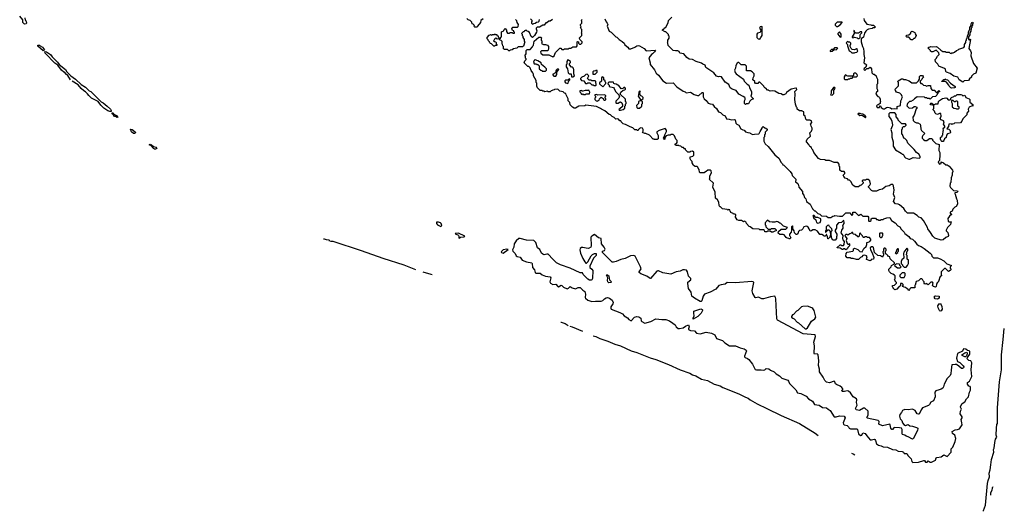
# Model space of a CAD drawing. Extents: x 2106670 to 2323771, y 35271 to 224896.
# Tile 205 of 256: x 2300885 to 2315959, y 35271 to 42796. Entities that reach past the tile are written whole.
import ezdxf

# ---------------------------------------------------------------- set-up
doc = ezdxf.new("R2010")
doc.units = 0

msp = doc.modelspace()

# ---------------------------------------------------------------- linework, layer by layer
at = {"layer": '0CON20XD'}
for points in [[(2300958, 42728), (2300934, 42755), (2300932, 42792), (2300885, 42852)], [(2300963, 42825), (2300968, 42788), (2300975, 42787), (2300985, 42768), (2300990, 42745), (2300985, 42733), (2300958, 42728)], [(2307980, 42810), (2307944, 42785), (2307938, 42752), (2307892, 42698), (2307888, 42682), (2307855, 42682), (2307840, 42695), (2307848, 42708), (2307828, 42728), (2307810, 42735), (2307808, 42758), (2307780, 42785), (2307750, 42795), (2307730, 42815)], [(2311995, 41837), (2312021, 41811), (2312048, 41795), (2312055, 41780), (2312058, 41755), (2312090, 41695), (2312090, 41655), (2312080, 41625), (2312120, 41585), (2312082, 41568), (2312062, 41548), (2312045, 41510), (2312005, 41510), (2311995, 41500), (2311982, 41515), (2311982, 41555), (2311994, 41576), (2311994, 41595), (2311987, 41605), (2311962, 41622), (2311893, 41655), (2311854, 41714), (2311792, 41735), (2311764, 41755), (2311744, 41804), (2311688, 41838), (2311631, 41921), (2311605, 41929), (2311584, 41924), (2311555, 41933), (2311512, 41982), (2311392, 42065), (2311379, 42099), (2311342, 42115), (2311325, 42132), (2311240, 42155), (2311185, 42188), (2311135, 42192), (2311097, 42217), (2311055, 42272), (2310994, 42284), (2310980, 42310), (2310962, 42322), (2310925, 42318), (2310890, 42325), (2310865, 42352), (2310815, 42400), (2310810, 42435), (2310802, 42445), (2310810, 42455), (2310810, 42485), (2310830, 42515), (2310830, 42545), (2310820, 42555), (2310818, 42568), (2310778, 42608), (2310765, 42610), (2310758, 42618), (2310720, 42635), (2310735, 42650), (2310748, 42652), (2310754, 42666), (2310778, 42682), (2310812, 42748), (2310820, 42785), (2310870, 42835)], [(2313807, 42813), (2313816, 42786), (2313855, 42730), (2313915, 42720), (2313925, 42710), (2313955, 42710), (2313980, 42685), (2313975, 42670), (2313945, 42670), (2313937, 42663), (2313878, 42652), (2313858, 42642), (2313837, 42623), (2313818, 42592), (2313805, 42530), (2313768, 42502), (2313768, 42455), (2313788, 42388), (2313806, 42355), (2313811, 42305), (2313808, 42265), (2313818, 42215), (2313808, 42138), (2313822, 42122), (2313835, 42120), (2313850, 42105), (2313838, 42072), (2313812, 42048), (2313810, 42035), (2313825, 42020), (2313852, 42048), (2313875, 42050), (2313905, 42070), (2313928, 42045), (2313932, 41982), (2313952, 41962), (2313965, 41960), (2313998, 41938), (2314000, 41915), (2314020, 41885), (2314020, 41815), (2314010, 41805), (2314008, 41775), (2314010, 41745), (2314020, 41725), (2314020, 41695), (2314000, 41685), (2313990, 41655), (2314022, 41622), (2314038, 41618), (2314050, 41605), (2314052, 41592), (2314060, 41585), (2314060, 41555), (2314068, 41545), (2314060, 41535), (2314058, 41512), (2314028, 41492), (2314012, 41488), (2314002, 41478), (2314015, 41452), (2314048, 41452), (2314052, 41478), (2314065, 41480), (2314072, 41452), (2314105, 41430), (2314125, 41430), (2314156, 41454), (2314175, 41459), (2314215, 41446), (2314235, 41430), (2314275, 41438), (2314318, 41432), (2314320, 41465), (2314370, 41485), (2314373, 41555), (2314392, 41585), (2314393, 41607), (2314400, 41615), (2314380, 41650), (2314360, 41670), (2314310, 41685), (2314293, 41713), (2314290, 41735), (2314340, 41785), (2314340, 41835), (2314330, 41845), (2314332, 41858), (2314385, 41890), (2314405, 41890), (2314415, 41880), (2314445, 41880), (2314505, 41860), (2314545, 41830), (2314615, 41830), (2314648, 41862), (2314660, 41885), (2314662, 41928), (2314675, 41940), (2314705, 41940), (2314718, 41928), (2314720, 41915), (2314702, 41898), (2314698, 41882), (2314670, 41855), (2314670, 41835), (2314682, 41822), (2314698, 41818), (2314722, 41792), (2314757, 41787), (2314765, 41780), (2314795, 41790), (2314828, 41788), (2314832, 41742), (2314855, 41720), (2314898, 41718), (2314902, 41702), (2314925, 41680), (2314940, 41680), (2314942, 41698), (2314955, 41710), (2314970, 41695), (2314940, 41680), (2314940, 41665), (2314932, 41658), (2314928, 41642), (2314908, 41622), (2314862, 41618), (2314825, 41580), (2314815, 41590), (2314785, 41590), (2314775, 41600), (2314745, 41600), (2314735, 41610), (2314627, 41613), (2314582, 41585), (2314565, 41563), (2314526, 41544), (2314508, 41542), (2314477, 41515), (2314467, 41477), (2314480, 41460), (2314496, 41446), (2314515, 41440), (2314553, 41447), (2314577, 41467), (2314595, 41467), (2314620, 41455), (2314618, 41435), (2314608, 41432), (2314577, 41335), (2314560, 41305), (2314562, 41252), (2314582, 41232), (2314615, 41220), (2314635, 41220), (2314670, 41195), (2314678, 41175), (2314682, 41122), (2314692, 41102), (2314740, 41055), (2314710, 41025), (2314702, 41005), (2314702, 40985), (2314720, 40960), (2314745, 40947), (2314773, 40947), (2314815, 40978), (2314845, 40980), (2314860, 40965), (2314862, 40952), (2314912, 40902), (2314960, 40885), (2314957, 40795), (2314974, 40765), (2314974, 40726), (2314968, 40642), (2314948, 40622), (2314950, 40605), (2314965, 40587), (2314990, 40595), (2314995, 40620), (2315030, 40605), (2315065, 40577), (2315085, 40573), (2315117, 40555), (2315165, 40492), (2315171, 40475), (2315162, 40445), (2315162, 40415), (2315147, 40375), (2315138, 40305), (2315128, 40292), (2315127, 40247), (2315137, 40227), (2315182, 40182), (2315245, 40178), (2315246, 40164), (2315232, 40152), (2315202, 40148), (2315200, 40135), (2315207, 40127), (2315228, 40055), (2315240, 40035), (2315245, 39970), (2315223, 39937), (2315202, 39928), (2315172, 39898), (2315160, 39865), (2315132, 39848), (2315132, 39832), (2315145, 39830), (2315150, 39815), (2315120, 39790), (2315097, 39753), (2315102, 39712), (2315115, 39700), (2315145, 39700), (2315150, 39695), (2315140, 39685), (2315135, 39660), (2315087, 39613), (2315070, 39575), (2315070, 39565), (2315095, 39540), (2315106, 39494), (2315098, 39475), (2315065, 39462), (2315021, 39429), (2314995, 39421), (2314910, 39445), (2314895, 39452), (2314865, 39484), (2314831, 39541), (2314788, 39595), (2314784, 39615), (2314722, 39722), (2314685, 39762), (2314650, 39775), (2314625, 39800), (2314570, 39835), (2314475, 39837), (2314444, 39864), (2314423, 39905), (2314355, 39963), (2314335, 39973), (2314295, 39980), (2314262, 40015), (2314283, 40075), (2314262, 40125), (2314272, 40185), (2314261, 40255), (2314252, 40272), (2314225, 40273), (2314196, 40254), (2314145, 40241), (2314095, 40203), (2314045, 40192), (2314005, 40172), (2313945, 40172), (2313925, 40180), (2313880, 40235), (2313880, 40245), (2313898, 40262), (2313910, 40285), (2313898, 40328), (2313875, 40350), (2313845, 40350), (2313835, 40340), (2313795, 40340), (2313782, 40328), (2313782, 40322), (2313798, 40308), (2313800, 40295), (2313768, 40262), (2313752, 40258), (2313725, 40240), (2313675, 40240), (2313642, 40262), (2313610, 40320), (2313588, 40338), (2313575, 40340), (2313558, 40358), (2313522, 40372), (2313500, 40395), (2313498, 40408), (2313490, 40415), (2313518, 40442), (2313520, 40455), (2313505, 40470), (2313465, 40470), (2313440, 40495), (2313440, 40545), (2313430, 40555), (2313430, 40585), (2313408, 40608), (2313355, 40610), (2313285, 40640), (2313227, 40643), (2313212, 40652), (2313145, 40658), (2313115, 40673), (2313042, 40765), (2313030, 40805), (2313015, 40820), (2313008, 40838), (2312980, 40855), (2312968, 40888), (2312930, 40925), (2312930, 40945), (2312938, 40952), (2312940, 40965), (2312990, 41015), (2312980, 41065), (2313008, 41092), (2313010, 41105), (2313020, 41115), (2313020, 41135), (2313000, 41165), (2312998, 41188), (2312990, 41195), (2313010, 41225), (2313008, 41248), (2312992, 41252), (2312985, 41260), (2312935, 41260), (2312920, 41275), (2312908, 41318), (2312890, 41335), (2312888, 41388), (2312872, 41392), (2312865, 41400), (2312825, 41400), (2312790, 41425), (2312790, 41445), (2312780, 41455), (2312763, 41503), (2312750, 41575), (2312757, 41655), (2312753, 41695), (2312782, 41728), (2312778, 41748), (2312765, 41750), (2312695, 41732), (2312627, 41683), (2312615, 41663), (2312585, 41648), (2312565, 41648), (2312542, 41662), (2312505, 41668), (2312445, 41703), (2312415, 41708), (2312375, 41702), (2312355, 41710), (2312348, 41718), (2312335, 41720), (2312308, 41748), (2312292, 41752), (2312282, 41762), (2312278, 41778), (2312218, 41838), (2312202, 41838), (2312185, 41820), (2312152, 41822), (2312140, 41835), (2312138, 41848), (2312110, 41875), (2312112, 41905), (2312132, 41938), (2312129, 41969), (2312099, 41999), (2312075, 42012), (2312012, 42012), (2312012, 42085), (2311993, 42103), (2311930, 42105), (2311895, 42140), (2311885, 42140), (2311871, 42129), (2311848, 42095), (2311846, 42055), (2311831, 42025), (2311838, 41988), (2311855, 41966), (2311965, 41888), (2311977, 41855), (2311995, 41837)], [(2309043, 42797), (2309005, 42773), (2308988, 42772), (2308955, 42750), (2308942, 42748), (2308915, 42710), (2308895, 42710), (2308845, 42680), (2308805, 42680), (2308792, 42668), (2308790, 42655), (2308800, 42625), (2308796, 42604), (2308765, 42552), (2308737, 42523), (2308715, 42540), (2308688, 42598), (2308668, 42618), (2308652, 42622), (2308635, 42640), (2308628, 42632), (2308612, 42628), (2308608, 42612), (2308592, 42608), (2308570, 42585), (2308580, 42575), (2308580, 42555), (2308590, 42545), (2308590, 42525), (2308610, 42495), (2308610, 42465), (2308620, 42455), (2308598, 42392), (2308585, 42380), (2308518, 42382), (2308495, 42362), (2308445, 42350), (2308427, 42333), (2308395, 42330), (2308385, 42320), (2308372, 42322), (2308355, 42340), (2308305, 42340), (2308292, 42352), (2308290, 42385), (2308280, 42395), (2308278, 42418), (2308270, 42425), (2308270, 42465), (2308258, 42478), (2308242, 42482), (2308232, 42492), (2308230, 42505), (2308248, 42512), (2308252, 42528), (2308260, 42535), (2308262, 42608), (2308272, 42618), (2308288, 42622), (2308298, 42632), (2308302, 42648), (2308315, 42660), (2308338, 42638), (2308340, 42615), (2308355, 42590), (2308385, 42590), (2308395, 42600), (2308425, 42600), (2308435, 42590), (2308458, 42592), (2308460, 42605), (2308452, 42612), (2308448, 42628), (2308432, 42632), (2308420, 42665), (2308435, 42680), (2308505, 42680), (2308518, 42692), (2308520, 42725), (2308500, 42755), (2308498, 42778), (2308475, 42800)], [(2311995, 39700), (2311985, 39710), (2311972, 39708), (2311965, 39700), (2311935, 39720), (2311895, 39722), (2311870, 39735), (2311840, 39785), (2311850, 39795), (2311848, 39808), (2311835, 39820), (2311815, 39820), (2311808, 39828), (2311770, 39845), (2311768, 39858), (2311760, 39865), (2311758, 39888), (2311735, 39890), (2311725, 39880), (2311715, 39890), (2311645, 39900), (2311615, 39930), (2311605, 39930), (2311595, 39950), (2311591, 40001), (2311568, 40038), (2311539, 40065), (2311532, 40155), (2311498, 40235), (2311508, 40295), (2311440, 40355), (2311450, 40365), (2311452, 40405), (2311476, 40454), (2311472, 40482), (2311455, 40494), (2311418, 40492), (2311395, 40470), (2311382, 40468), (2311365, 40450), (2311305, 40450), (2311292, 40462), (2311290, 40505), (2311270, 40525), (2311268, 40538), (2311255, 40550), (2311225, 40550), (2311200, 40565), (2311198, 40578), (2311180, 40605), (2311180, 40625), (2311160, 40645), (2311152, 40665), (2311150, 40695), (2311192, 40708), (2311208, 40722), (2311208, 40768), (2311185, 40782), (2311155, 40780), (2311145, 40770), (2311115, 40770), (2311080, 40805), (2311078, 40818), (2311065, 40820), (2311048, 40838), (2311025, 40842), (2311005, 40860), (2310983, 40863), (2310975, 40870), (2310933, 40873), (2310922, 40882), (2310920, 40895), (2310938, 40902), (2310950, 40915), (2310950, 40945), (2310930, 40965), (2310908, 41018), (2310888, 41038), (2310855, 41040), (2310845, 41030), (2310815, 41030), (2310782, 41018), (2310760, 40995), (2310760, 40965), (2310755, 40960), (2310740, 40985), (2310755, 41010), (2310760, 41035), (2310790, 41085), (2310790, 41105), (2310765, 41130), (2310675, 41100), (2310642, 41078), (2310640, 41065), (2310660, 41025), (2310660, 40975), (2310645, 40960), (2310605, 40960), (2310598, 40968), (2310585, 40970), (2310528, 41028), (2310472, 41052), (2310455, 41052), (2310422, 41072), (2310432, 41088), (2310432, 41115), (2310418, 41138), (2310395, 41140), (2310375, 41130), (2310360, 41115), (2310355, 41100), (2310345, 41100), (2310335, 41110), (2310305, 41112), (2310272, 41142), (2310230, 41155), (2310162, 41192), (2310125, 41203), (2310092, 41235), (2310088, 41248), (2310075, 41250), (2310053, 41273), (2310035, 41280), (2310010, 41275), (2309988, 41298), (2309955, 41313), (2309928, 41338), (2309910, 41345), (2309843, 41403), (2309790, 41425), (2309778, 41438), (2309715, 41470), (2309555, 41490), (2309535, 41480), (2309447, 41473), (2309395, 41442), (2309375, 41442), (2309350, 41455), (2309313, 41493), (2309308, 41528), (2309280, 41555), (2309280, 41585), (2309268, 41618), (2309250, 41645), (2309248, 41668), (2309225, 41670), (2309205, 41690), (2309155, 41700), (2309128, 41728), (2309118, 41732), (2309075, 41730), (2309067, 41723), (2309045, 41720), (2309035, 41710), (2309022, 41708), (2309005, 41690), (2308978, 41692), (2308965, 41700), (2308925, 41692), (2308915, 41700), (2308895, 41700), (2308885, 41710), (2308855, 41712), (2308810, 41755), (2308808, 41768), (2308800, 41775), (2308800, 41825), (2308792, 41835), (2308790, 41865), (2308752, 41935), (2308752, 41962), (2308742, 41985), (2308715, 42020), (2308698, 42058), (2308678, 42078), (2308665, 42080), (2308610, 42135), (2308620, 42165), (2308640, 42185), (2308638, 42198), (2308630, 42205), (2308630, 42235), (2308620, 42245), (2308640, 42275), (2308640, 42325), (2308655, 42340), (2308698, 42342), (2308738, 42382), (2308742, 42398), (2308750, 42405), (2308764, 42466), (2308835, 42528), (2308865, 42530), (2308880, 42515), (2308870, 42505), (2308870, 42485), (2308880, 42475), (2308880, 42445), (2308872, 42432), (2308905, 42418), (2308935, 42417), (2308964, 42404), (2308979, 42385), (2308983, 42355), (2308975, 42330), (2308965, 42320), (2308872, 42318), (2308860, 42305), (2308862, 42282), (2308895, 42260), (2308985, 42257), (2309045, 42228), (2309070, 42245), (2309090, 42295), (2309155, 42360), (2309168, 42358), (2309185, 42340), (2309215, 42340), (2309225, 42350), (2309285, 42350), (2309295, 42360), (2309325, 42360), (2309355, 42380), (2309408, 42382), (2309420, 42395), (2309420, 42455), (2309425, 42460), (2309438, 42458), (2309440, 42435), (2309455, 42420), (2309478, 42422), (2309498, 42442), (2309498, 42458), (2309462, 42492), (2309458, 42508), (2309450, 42515), (2309490, 42555), (2309490, 42585), (2309480, 42595), (2309490, 42605), (2309490, 42645), (2309480, 42655), (2309478, 42668), (2309470, 42675), (2309480, 42685), (2309478, 42698), (2309470, 42705), (2309470, 42725), (2309490, 42745), (2309490, 42775), (2309480, 42785), (2309495, 42800)], [(2308705, 42810), (2308728, 42788), (2308730, 42775), (2308720, 42765), (2308720, 42745), (2308735, 42730), (2308748, 42732), (2308755, 42740), (2308778, 42742), (2308795, 42760), (2308828, 42762), (2308840, 42775), (2308842, 42798)], [(2309845, 42808), (2309862, 42762), (2309880, 42745), (2309888, 42725), (2309880, 42695), (2309912, 42622), (2309940, 42605), (2310012, 42532), (2310025, 42530), (2310062, 42492), (2310108, 42465), (2310137, 42435), (2310151, 42411), (2310198, 42375), (2310212, 42352), (2310242, 42352), (2310305, 42377), (2310335, 42396), (2310355, 42400), (2310375, 42397), (2310444, 42354), (2310475, 42318), (2310618, 42328), (2310606, 42304), (2310575, 42272), (2310557, 42263), (2310518, 42215), (2310538, 42135), (2310538, 42108), (2310605, 42028), (2310628, 41978), (2310665, 41948), (2310730, 41860), (2310785, 41826), (2310888, 41828), (2310945, 41768), (2311042, 41702), (2311073, 41693), (2311086, 41676), (2311155, 41688), (2311212, 41652), (2311264, 41636), (2311282, 41638), (2311335, 41680), (2311345, 41680), (2311350, 41675), (2311348, 41618), (2311366, 41586), (2311395, 41560), (2311426, 41516), (2311455, 41506), (2311490, 41505), (2311515, 41470)], [(2312215, 42500), (2312228, 42512), (2312230, 42525), (2312250, 42555), (2312250, 42685), (2312245, 42690), (2312222, 42688), (2312212, 42665), (2312230, 42635), (2312228, 42612), (2312215, 42600), (2312180, 42590), (2312170, 42575), (2312172, 42522), (2312192, 42502), (2312215, 42500)], [(2313405, 42690), (2313445, 42718), (2313478, 42752), (2313478, 42758), (2313402, 42758), (2313372, 42728), (2313370, 42715), (2313392, 42692), (2313405, 42690)], [(2315325, 41842), (2315268, 41878), (2315247, 41917), (2315184, 41934), (2315132, 41972), (2315075, 41992), (2315063, 42005), (2315058, 42038), (2315045, 42050), (2314955, 42083), (2314944, 42114), (2314905, 42150), (2314900, 42185), (2314918, 42202), (2314934, 42236), (2314962, 42265), (2314958, 42288), (2314915, 42330), (2314865, 42302), (2314843, 42303), (2314830, 42315), (2314830, 42325), (2314790, 42365), (2314802, 42378), (2314825, 42380), (2314835, 42388), (2314865, 42382), (2314915, 42388), (2314936, 42376), (2314985, 42328), (2315018, 42308), (2315055, 42308), (2315065, 42300), (2315115, 42300), (2315132, 42282), (2315145, 42280), (2315155, 42290), (2315175, 42290), (2315195, 42300), (2315225, 42327), (2315254, 42336), (2315265, 42346), (2315338, 42372), (2315350, 42385), (2315350, 42415), (2315370, 42445), (2315370, 42475), (2315380, 42485), (2315380, 42505), (2315390, 42515), (2315400, 42565), (2315410, 42575), (2315410, 42605), (2315422, 42638), (2315430, 42645), (2315430, 42675), (2315450, 42705), (2315450, 42735), (2315458, 42742), (2315460, 42755), (2315475, 42760), (2315480, 42745), (2315470, 42735), (2315470, 42705), (2315462, 42698), (2315460, 42675), (2315450, 42665), (2315447, 42623), (2315430, 42595), (2315430, 42565), (2315410, 42535), (2315412, 42492), (2315425, 42490), (2315435, 42500), (2315440, 42495), (2315418, 42355), (2315441, 42321), (2315452, 42295), (2315448, 42245), (2315487, 42127), (2315546, 42055), (2315525, 41980), (2315488, 41962), (2315472, 41948), (2315458, 41932), (2315458, 41915), (2315428, 41892), (2315410, 41865), (2315345, 41860), (2315325, 41842)], [(2308155, 42390), (2308142, 42392), (2308108, 42428), (2308092, 42432), (2308082, 42442), (2308078, 42458), (2308062, 42472), (2308058, 42488), (2308042, 42502), (2308040, 42525), (2308075, 42560), (2308088, 42562), (2308095, 42570), (2308102, 42562), (2308115, 42560), (2308125, 42570), (2308155, 42570), (2308165, 42580), (2308172, 42572), (2308188, 42568), (2308192, 42552), (2308208, 42548), (2308212, 42532), (2308220, 42525), (2308220, 42505), (2308195, 42500), (2308175, 42520), (2308152, 42498), (2308150, 42485), (2308140, 42475), (2308152, 42462), (2308168, 42458), (2308178, 42448), (2308180, 42425), (2308190, 42415), (2308188, 42402), (2308165, 42400), (2308155, 42390)], [(2313455, 42530), (2313460, 42535), (2313463, 42573), (2313435, 42610), (2313410, 42585), (2313410, 42575), (2313442, 42532), (2313455, 42530)], [(2313735, 42510), (2313750, 42525), (2313753, 42557), (2313760, 42575), (2313780, 42595), (2313778, 42608), (2313755, 42610), (2313725, 42590), (2313685, 42592), (2313670, 42605), (2313668, 42628), (2313655, 42630), (2313660, 42585), (2313630, 42535), (2313632, 42522), (2313645, 42520), (2313652, 42528), (2313665, 42530), (2313705, 42520), (2313715, 42510), (2313735, 42510)], [(2314555, 42490), (2314535, 42490), (2314498, 42528), (2314465, 42530), (2314450, 42545), (2314465, 42560), (2314498, 42562), (2314528, 42592), (2314530, 42605), (2314545, 42620), (2314558, 42618), (2314588, 42598), (2314592, 42582), (2314610, 42555), (2314595, 42520), (2314585, 42510), (2314572, 42508), (2314555, 42490)], [(2301245, 42320), (2301165, 42392), (2301162, 42408), (2301195, 42407), (2301198, 42398), (2301236, 42375), (2301267, 42333), (2301245, 42320)], [(2313295, 42310), (2313325, 42312), (2313352, 42338), (2313385, 42337), (2313408, 42358), (2313395, 42368), (2313362, 42368), (2313338, 42342), (2313315, 42340), (2313292, 42318), (2313295, 42310)], [(2313665, 42290), (2313674, 42296), (2313702, 42298), (2313718, 42312), (2313710, 42325), (2313708, 42348), (2313695, 42350), (2313664, 42336), (2313632, 42342), (2313617, 42357), (2313601, 42385), (2313599, 42401), (2313610, 42425), (2313608, 42438), (2313595, 42450), (2313575, 42450), (2313565, 42460), (2313552, 42458), (2313542, 42448), (2313540, 42435), (2313556, 42416), (2313557, 42395), (2313582, 42322), (2313592, 42312), (2313605, 42310), (2313625, 42290), (2313665, 42290)], [(2301662, 41878), (2301624, 41944), (2301603, 41955), (2301573, 41993), (2301562, 41995), (2301524, 42025), (2301470, 42100), (2301425, 42130), (2301274, 42285), (2301270, 42305), (2301275, 42310), (2301295, 42306), (2301327, 42285), (2301355, 42263), (2301380, 42230), (2301465, 42146), (2301488, 42108), (2301585, 42036), (2301609, 41999), (2301667, 41937), (2301741, 41885), (2301826, 41806), (2301895, 41764), (2301948, 41708), (2301976, 41695), (2302131, 41541), (2302165, 41524), (2302224, 41475), (2302276, 41425), (2302286, 41404), (2302285, 41390), (2302265, 41390), (2302235, 41401), (2302175, 41444), (2302125, 41489), (2302084, 41544), (2301985, 41595), (2301944, 41634), (2301923, 41663), (2301892, 41692), (2301865, 41705), (2301825, 41745), (2301780, 41800), (2301686, 41854)], [(2308935, 42010), (2308952, 42025), (2308948, 42045), (2308925, 42071), (2308872, 42112), (2308870, 42135), (2308820, 42165), (2308775, 42180), (2308762, 42178), (2308760, 42165), (2308750, 42155), (2308762, 42122), (2308795, 42120), (2308802, 42112), (2308818, 42108), (2308838, 42088), (2308840, 42045), (2308862, 42022), (2308878, 42018), (2308885, 42010), (2308935, 42010)], [(2309332, 41922), (2309355, 41922), (2309380, 41935), (2309370, 41965), (2309370, 42035), (2309362, 42042), (2309358, 42058), (2309348, 42068), (2309332, 42072), (2309300, 42105), (2309300, 42125), (2309318, 42142), (2309318, 42158), (2309288, 42178), (2309275, 42180), (2309260, 42155), (2309260, 42115), (2309250, 42105), (2309250, 42075), (2309270, 42045), (2309280, 41985), (2309295, 41970), (2309328, 41968), (2309332, 41922)], [(2309095, 41930), (2309111, 41955), (2309107, 41995), (2309138, 42032), (2309135, 42040), (2309115, 42040), (2309101, 42029), (2309092, 42015), (2309090, 41985), (2309040, 41955), (2309065, 41930), (2309095, 41930)], [(2309705, 41790), (2309710, 41795), (2309708, 41848), (2309695, 41860), (2309645, 41860), (2309635, 41870), (2309602, 41872), (2309580, 41895), (2309582, 41908), (2309600, 41935), (2309575, 41960), (2309552, 41958), (2309528, 41932), (2309492, 41918), (2309470, 41895), (2309470, 41885), (2309485, 41868), (2309522, 41862), (2309548, 41818), (2309572, 41818), (2309585, 41830), (2309612, 41832), (2309645, 41800), (2309667, 41797), (2309675, 41790), (2309705, 41790)], [(2309695, 41960), (2309728, 41992), (2309728, 42018), (2309705, 42020), (2309698, 42012), (2309675, 42010), (2309662, 41998), (2309662, 41962), (2309695, 41960)], [(2309815, 41770), (2309858, 41822), (2309860, 41835), (2309850, 41845), (2309848, 41858), (2309830, 41875), (2309828, 41908), (2309818, 41918), (2309805, 41920), (2309790, 41905), (2309790, 41855), (2309762, 41828), (2309760, 41815), (2309815, 41770)], [(2313565, 41880), (2313575, 41890), (2313595, 41890), (2313605, 41900), (2313628, 41902), (2313645, 41920), (2313698, 41922), (2313710, 41935), (2313708, 41958), (2313688, 41978), (2313665, 41980), (2313652, 41965), (2313648, 41942), (2313635, 41930), (2313565, 41930), (2313550, 41935), (2313535, 41950), (2313522, 41948), (2313508, 41922), (2313510, 41890), (2313525, 41880), (2313565, 41880)], [(2309275, 41820), (2309292, 41858), (2309310, 41875), (2309310, 41890), (2309292, 41888), (2309275, 41870), (2309245, 41870), (2309232, 41858), (2309230, 41845), (2309242, 41832), (2309275, 41820)], [(2310063, 41413), (2310085, 41413), (2310125, 41420), (2310148, 41442), (2310150, 41475), (2310158, 41482), (2310160, 41505), (2310170, 41515), (2310170, 41535), (2310160, 41545), (2310158, 41578), (2310080, 41655), (2310090, 41685), (2310122, 41718), (2310148, 41722), (2310158, 41732), (2310160, 41745), (2310148, 41758), (2310135, 41760), (2310118, 41742), (2310095, 41740), (2310058, 41788), (2310042, 41792), (2310015, 41810), (2309992, 41812), (2309982, 41822), (2309978, 41838), (2309905, 41840), (2309892, 41828), (2309890, 41815), (2309908, 41795), (2309912, 41772), (2309976, 41756), (2309988, 41745), (2310007, 41695), (2310058, 41648), (2310062, 41632), (2310070, 41625), (2310060, 41595), (2310012, 41548), (2310010, 41525), (2310015, 41520), (2310045, 41520), (2310070, 41535), (2310085, 41537), (2310104, 41524), (2310114, 41494), (2310112, 41468), (2310075, 41430), (2310060, 41425), (2310063, 41413)], [(2313325, 41640), (2313350, 41665), (2313350, 41715), (2313370, 41745), (2313365, 41760), (2313345, 41758), (2313308, 41705), (2313310, 41665), (2313302, 41658), (2313300, 41645), (2313325, 41640)], [(2315155, 41750), (2315140, 41755), (2315115, 41780), (2315112, 41792), (2315072, 41842), (2315055, 41850), (2315005, 41850), (2315000, 41855), (2315018, 41862), (2315035, 41880), (2315048, 41882), (2315055, 41890), (2315065, 41880), (2315090, 41875), (2315134, 41824), (2315208, 41775), (2315205, 41760), (2315195, 41752), (2315155, 41750)], [(2309545, 41650), (2309555, 41660), (2309608, 41662), (2309612, 41685), (2309598, 41718), (2309585, 41710), (2309542, 41712), (2309505, 41700), (2309492, 41702), (2309485, 41710), (2309460, 41705), (2309462, 41692), (2309478, 41678), (2309482, 41662), (2309492, 41652), (2309505, 41660), (2309515, 41650), (2309545, 41650)], [(2309735, 41550), (2309742, 41558), (2309758, 41562), (2309760, 41585), (2309785, 41610), (2309818, 41588), (2309822, 41572), (2309832, 41562), (2309848, 41562), (2309860, 41575), (2309858, 41588), (2309850, 41595), (2309850, 41615), (2309860, 41625), (2309858, 41638), (2309835, 41648), (2309735, 41642), (2309715, 41650), (2309692, 41648), (2309690, 41635), (2309700, 41625), (2309700, 41605), (2309690, 41595), (2309690, 41575), (2309712, 41552), (2309735, 41550)], [(2310405, 41570), (2310428, 41592), (2310430, 41605), (2310408, 41628), (2310392, 41632), (2310382, 41642), (2310380, 41685), (2310390, 41695), (2310375, 41700), (2310362, 41685), (2310360, 41645), (2310352, 41625), (2310382, 41582), (2310392, 41572), (2310405, 41570)], [(2315005, 40930), (2314995, 40940), (2314983, 40965), (2314982, 40995), (2315008, 41012), (2315010, 41025), (2315020, 41035), (2315022, 41095), (2315030, 41105), (2315023, 41125), (2315035, 41140), (2315050, 41145), (2315050, 41165), (2315030, 41195), (2315040, 41235), (2315028, 41248), (2314992, 41265), (2314978, 41285), (2314992, 41318), (2314988, 41358), (2314965, 41360), (2314935, 41343), (2314910, 41355), (2314900, 41365), (2314890, 41395), (2314870, 41415), (2314870, 41425), (2314880, 41435), (2314878, 41478), (2314865, 41490), (2314832, 41492), (2314822, 41508), (2314835, 41520), (2314848, 41518), (2314875, 41500), (2314895, 41500), (2314905, 41510), (2314945, 41510), (2314952, 41545), (2314965, 41560), (2315015, 41590), (2315065, 41600), (2315080, 41595), (2315102, 41572), (2315125, 41570), (2315138, 41582), (2315140, 41595), (2315150, 41605), (2315188, 41622), (2315195, 41630), (2315218, 41632), (2315235, 41650), (2315295, 41650), (2315310, 41645), (2315325, 41630), (2315355, 41640), (2315370, 41605), (2315422, 41585), (2315429, 41575), (2315432, 41532), (2315475, 41500), (2315478, 41472), (2315465, 41480), (2315420, 41455), (2315408, 41425), (2315410, 41395), (2315388, 41365), (2315385, 41340), (2315322, 41278), (2315310, 41245), (2315288, 41215), (2315195, 41210), (2315185, 41200), (2315162, 41198), (2315155, 41190), (2315145, 41200), (2315112, 41198), (2315107, 41163), (2315082, 41138), (2315080, 41125), (2315108, 41118), (2315128, 41098), (2315132, 41082), (2315140, 41075), (2315125, 41060), (2315092, 41048), (2315072, 41028), (2315068, 40995), (2315046, 40974), (2315032, 40945), (2315025, 40932), (2315005, 40930)], [(2310375, 41440), (2310408, 41472), (2310410, 41505), (2310420, 41515), (2310418, 41538), (2310395, 41560), (2310360, 41545), (2310358, 41512), (2310330, 41485), (2310332, 41452), (2310345, 41440), (2310375, 41440)], [(2311515, 41470), (2311553, 41435), (2311585, 41386), (2311615, 41374), (2311649, 41339), (2311686, 41326), (2311705, 41281), (2311745, 41276), (2311785, 41262), (2311825, 41269), (2311840, 41265), (2311850, 41210), (2311865, 41197), (2311894, 41184), (2311925, 41128), (2311958, 41108), (2311978, 41105), (2311998, 41078), (2312035, 41068), (2312065, 41066), (2312068, 41058), (2312105, 41038), (2312135, 41046), (2312202, 41048), (2312208, 41052), (2312220, 41085), (2312250, 41135), (2312250, 41145), (2312265, 41160), (2312292, 41142), (2312308, 41138), (2312328, 41118), (2312330, 41105), (2312300, 41075), (2312300, 41045), (2312290, 41035), (2312290, 41005), (2312280, 40995), (2312280, 40935), (2312300, 40895), (2312342, 40855), (2312446, 40726), (2312505, 40678), (2312542, 40612), (2312565, 40590), (2312570, 40575), (2312585, 40568), (2312682, 40475), (2312706, 40435), (2312712, 40412), (2312770, 40355), (2312770, 40335), (2312760, 40325), (2312762, 40312), (2312798, 40288), (2312802, 40272), (2312810, 40265), (2312812, 40232), (2312870, 40165), (2312870, 40135), (2312888, 40108), (2312902, 40072), (2312920, 40055), (2312932, 40012), (2312988, 39975), (2313012, 39922), (2313020, 39915), (2313022, 39902), (2313052, 39872), (2313065, 39870), (2313102, 39832), (2313135, 39818), (2313162, 39792), (2313235, 39790), (2313265, 39770), (2313305, 39770), (2313335, 39790), (2313358, 39792), (2313365, 39800), (2313435, 39788), (2313482, 39788), (2313535, 39840), (2313595, 39840), (2313625, 39800), (2313640, 39815), (2313642, 39848), (2313675, 39850), (2313725, 39800), (2313738, 39802), (2313765, 39820), (2313795, 39790), (2313868, 39788), (2313880, 39775), (2313880, 39715), (2313885, 39710), (2313908, 39712), (2313920, 39725), (2313922, 39748), (2313935, 39760), (2313985, 39760), (2314005, 39740), (2314025, 39740), (2314035, 39730), (2314065, 39730), (2314075, 39740), (2314105, 39740), (2314115, 39750), (2314160, 39765), (2314205, 39770), (2314230, 39720), (2314286, 39686), (2314330, 39640), (2314360, 39625), (2314380, 39590), (2314426, 39545), (2314436, 39526), (2314495, 39477), (2314518, 39448), (2314555, 39436), (2314586, 39405), (2314618, 39358), (2314645, 39338), (2314685, 39322), (2314733, 39293), (2314823, 39223), (2314845, 39200), (2314850, 39175), (2314875, 39150), (2314935, 39149), (2314977, 39135), (2315033, 39103), (2315078, 39058), (2315150, 39035), (2315142, 39028), (2315132, 39002), (2315132, 38992), (2315140, 38985), (2315140, 38965), (2315130, 38955), (2315105, 38940), (2315058, 38988), (2315045, 38990), (2314992, 38938), (2314990, 38895), (2314998, 38888), (2315000, 38875), (2314982, 38868), (2314970, 38855), (2314958, 38805), (2314945, 38780), (2314932, 38768), (2314920, 38745), (2314917, 38713), (2314905, 38700), (2314875, 38710), (2314860, 38725), (2314870, 38765), (2314858, 38778), (2314835, 38780), (2314795, 38740), (2314765, 38760), (2314758, 38752), (2314745, 38750), (2314733, 38763), (2314732, 38782), (2314715, 38800), (2314708, 38818), (2314695, 38830), (2314675, 38830), (2314645, 38800), (2314612, 38788), (2314597, 38733), (2314590, 38725), (2314588, 38692), (2314528, 38692), (2314512, 38678), (2314510, 38665), (2314495, 38650), (2314488, 38668), (2314470, 38675), (2314448, 38698), (2314425, 38700), (2314418, 38708), (2314402, 38712), (2314410, 38725), (2314410, 38745), (2314395, 38760), (2314372, 38758), (2314368, 38722), (2314355, 38710), (2314342, 38708), (2314315, 38670), (2314285, 38660), (2314260, 38685), (2314258, 38698), (2314250, 38705), (2314250, 38725), (2314278, 38732), (2314308, 38762), (2314310, 38775), (2314290, 38795), (2314288, 38808), (2314280, 38815), (2314290, 38835), (2314290, 38875), (2314278, 38888), (2314252, 38902), (2314225, 38910), (2314200, 38935), (2314198, 38948), (2314190, 38955), (2314190, 38975), (2314228, 39012), (2314230, 39035), (2314268, 39052), (2314278, 39062), (2314280, 39075), (2314210, 39135), (2314208, 39168), (2314185, 39170), (2314178, 39188), (2314158, 39208), (2314142, 39212), (2314140, 39255), (2314150, 39265), (2314150, 39285), (2314135, 39300), (2314122, 39298), (2314110, 39285), (2314110, 39255), (2314100, 39245), (2314110, 39195), (2314095, 39160), (2314065, 39180), (2314022, 39185), (2313974, 39234), (2313958, 39308), (2313945, 39320), (2313925, 39320), (2313908, 39302), (2313910, 39275), (2313938, 39225), (2313960, 39155), (2313955, 39132), (2313922, 39128), (2313920, 39115), (2313906, 39104), (2313850, 39125), (2313852, 39152), (2313860, 39165), (2313850, 39180), (2313825, 39190), (2313795, 39188), (2313776, 39164), (2313756, 39154), (2313725, 39124), (2313696, 39126), (2313645, 39143), (2313615, 39143), (2313602, 39152), (2313555, 39153), (2313532, 39175), (2313537, 39215), (2313554, 39236), (2313640, 39255), (2313650, 39265), (2313652, 39288), (2313665, 39300), (2313715, 39280), (2313745, 39250), (2313785, 39242), (2313808, 39292), (2313844, 39326), (2313852, 39355), (2313852, 39388), (2313875, 39390), (2313898, 39402), (2313918, 39422), (2313918, 39438), (2313895, 39460), (2313865, 39460), (2313855, 39470), (2313825, 39470), (2313815, 39460), (2313802, 39462), (2313792, 39472), (2313788, 39488), (2313762, 39512), (2313755, 39530), (2313740, 39525), (2313738, 39482), (2313728, 39472), (2313715, 39470), (2313678, 39508), (2313652, 39512), (2313642, 39522), (2313638, 39538), (2313625, 39540), (2313608, 39522), (2313592, 39518), (2313565, 39500), (2313555, 39510), (2313535, 39510), (2313520, 39495), (2313522, 39482), (2313547, 39447), (2313538, 39415), (2313555, 39370), (2313565, 39360), (2313578, 39362), (2313585, 39370), (2313590, 39365), (2313590, 39335), (2313562, 39308), (2313560, 39295), (2313548, 39282), (2313535, 39272), (2313515, 39290), (2313495, 39290), (2313485, 39280), (2313475, 39280), (2313445, 39300), (2313402, 39302), (2313402, 39308), (2313445, 39350), (2313455, 39350), (2313465, 39340), (2313495, 39340), (2313506, 39354), (2313513, 39403), (2313492, 39425), (2313488, 39445), (2313490, 39495), (2313460, 39535), (2313470, 39575), (2313490, 39605), (2313490, 39625), (2313480, 39635), (2313488, 39642), (2313490, 39655), (2313510, 39675), (2313510, 39695), (2313500, 39705), (2313500, 39720), (2313492, 39718), (2313465, 39690), (2313422, 39688), (2313388, 39652), (2313388, 39605), (2313368, 39572), (2313368, 39555), (2313393, 39515), (2313397, 39485), (2313390, 39475), (2313390, 39445), (2313368, 39422), (2313335, 39420), (2313312, 39455), (2313308, 39525), (2313310, 39555), (2313322, 39568), (2313320, 39595), (2313282, 39632), (2313275, 39650), (2313252, 39648), (2313232, 39628), (2313230, 39575), (2313220, 39565), (2313220, 39545), (2313228, 39542), (2313248, 39562), (2313255, 39580), (2313275, 39580), (2313290, 39565), (2313300, 39515), (2313288, 39465), (2313265, 39440), (2313255, 39440), (2313253, 39473), (2313238, 39508), (2313232, 39508), (2313230, 39495), (2313216, 39484), (2313200, 39485), (2313190, 39495), (2313165, 39508), (2313135, 39510), (2313100, 39560), (2313065, 39582), (2313028, 39582), (2313005, 39562), (2312985, 39560), (2312973, 39595), (2312955, 39622), (2312943, 39633), (2312925, 39637), (2312892, 39628), (2312875, 39593), (2312855, 39577), (2312825, 39570), (2312808, 39552), (2312800, 39520), (2312785, 39508), (2312775, 39508), (2312747, 39535), (2312742, 39562), (2312720, 39595), (2312720, 39635), (2312715, 39640), (2312700, 39625), (2312702, 39575), (2312698, 39545), (2312670, 39515), (2312670, 39495), (2312678, 39488), (2312690, 39455), (2312678, 39442), (2312665, 39440), (2312658, 39448), (2312633, 39453), (2312622, 39462), (2312591, 39501), (2312575, 39509), (2312525, 39506), (2312498, 39528), (2312502, 39555), (2312545, 39588), (2312612, 39588), (2312640, 39615), (2312580, 39635), (2312538, 39678), (2312522, 39682), (2312492, 39702), (2312475, 39708), (2312444, 39696), (2312405, 39695), (2312364, 39704), (2312335, 39727), (2312312, 39708), (2312310, 39695), (2312300, 39685), (2312300, 39655), (2312307, 39647), (2312310, 39625), (2312342, 39592), (2312385, 39590), (2312395, 39600), (2312445, 39600), (2312468, 39578), (2312468, 39562), (2312445, 39560), (2312415, 39542), (2312393, 39543), (2312375, 39560), (2312335, 39560), (2312325, 39550), (2312295, 39550), (2312288, 39568), (2312275, 39580), (2312215, 39580), (2312205, 39590), (2312110, 39595), (2312068, 39628), (2312055, 39630), (2312010, 39675), (2312008, 39698), (2311995, 39700)], [(2315255, 41430), (2315268, 41442), (2315270, 41455), (2315250, 41475), (2315248, 41538), (2315235, 41550), (2315215, 41550), (2315205, 41540), (2315195, 41540), (2315175, 41560), (2315152, 41558), (2315150, 41535), (2315160, 41515), (2315162, 41462), (2315185, 41440), (2315215, 41438), (2315225, 41430), (2315255, 41430)], [(2302375, 41300), (2302353, 41313), (2302334, 41315), (2302320, 41340), (2302300, 41355), (2302302, 41368), (2302315, 41368), (2302328, 41348), (2302375, 41324), (2302384, 41315), (2302385, 41303), (2302375, 41300)], [(2313835, 41298), (2313842, 41305), (2313830, 41325), (2313795, 41350), (2313763, 41353), (2313752, 41362), (2313720, 41360), (2313718, 41355), (2313745, 41330), (2313774, 41334), (2313789, 41329), (2313835, 41298)], [(2314495, 40662), (2314515, 40663), (2314565, 40686), (2314662, 40678), (2314672, 40688), (2314672, 40702), (2314649, 40739), (2314615, 40762), (2314579, 40809), (2314482, 40905), (2314468, 40948), (2314438, 40978), (2314422, 40985), (2314398, 41038), (2314390, 41045), (2314392, 41115), (2314400, 41125), (2314400, 41145), (2314415, 41160), (2314438, 41162), (2314458, 41182), (2314458, 41188), (2314445, 41200), (2314392, 41202), (2314335, 41260), (2314332, 41272), (2314305, 41310), (2314302, 41345), (2314285, 41370), (2314208, 41372), (2314190, 41355), (2314190, 41315), (2314225, 41270), (2314238, 41245), (2314240, 41205), (2314250, 41195), (2314250, 41175), (2314242, 41168), (2314220, 41115), (2314236, 41066), (2314237, 40997), (2314256, 40926), (2314258, 40858), (2314295, 40802), (2314380, 40755), (2314395, 40740), (2314405, 40740), (2314420, 40725), (2314430, 40695), (2314445, 40680), (2314495, 40662)], [(2302645, 41053), (2302628, 41055), (2302595, 41078), (2302582, 41118), (2302608, 41115), (2302655, 41080), (2302660, 41065), (2302645, 41053)], [(2302965, 40815), (2302951, 40815), (2302936, 40825), (2302895, 40870), (2302874, 40875), (2302873, 40887), (2302885, 40890), (2302905, 40883), (2302935, 40856), (2302970, 40845), (2302983, 40825), (2302965, 40815)], [(2313105, 39682), (2313138, 39692), (2313150, 39725), (2313148, 39748), (2313105, 39770), (2313075, 39770), (2313048, 39798), (2313032, 39798), (2313030, 39785), (2313038, 39778), (2313040, 39765), (2313072, 39732), (2313082, 39692), (2313105, 39682)], [(2307335, 39632), (2307347, 39645), (2307337, 39675), (2307327, 39685), (2307295, 39698), (2307264, 39695), (2307266, 39675), (2307279, 39655), (2307335, 39632)], [(2307615, 39450), (2307634, 39466), (2307685, 39474), (2307700, 39485), (2307605, 39528), (2307552, 39525), (2307560, 39515), (2307594, 39504), (2307605, 39492), (2307610, 39485), (2307608, 39455), (2307615, 39450)], [(2314558, 36018), (2314645, 36021), (2314725, 36050), (2314737, 36047), (2314753, 36025), (2314765, 36021), (2314780, 36025), (2314795, 36044), (2314825, 36024), (2314845, 36025), (2314907, 36053), (2314915, 36087), (2314925, 36097), (2314994, 36106), (2315035, 36136), (2315085, 36111), (2315147, 36175), (2315148, 36225), (2315169, 36255), (2315205, 36338), (2315217, 36385), (2315203, 36435), (2315164, 36464), (2315162, 36495), (2315205, 36520), (2315245, 36522), (2315275, 36532), (2315312, 36595), (2315311, 36625), (2315298, 36675), (2315316, 36704), (2315314, 36715), (2315284, 36765), (2315289, 36805), (2315306, 36835), (2315288, 36865), (2315288, 36875), (2315315, 36923), (2315354, 36945), (2315382, 36995), (2315409, 37025), (2315426, 37095), (2315442, 37125), (2315443, 37165), (2315435, 37179), (2315415, 37189), (2315394, 37215), (2315395, 37244), (2315427, 37263), (2315464, 37335), (2315453, 37435), (2315461, 37545), (2315445, 37572), (2315415, 37578), (2315393, 37605), (2315396, 37624), (2315431, 37675), (2315431, 37715), (2315423, 37725), (2315395, 37731), (2315372, 37755), (2315335, 37759), (2315317, 37723), (2315245, 37685), (2315227, 37617), (2315245, 37565), (2315280, 37550), (2315302, 37522), (2315330, 37500), (2315338, 37485), (2315335, 37465), (2315320, 37455), (2315305, 37455), (2315263, 37495), (2315225, 37517), (2315205, 37520), (2315156, 37514), (2315144, 37435), (2315142, 37375), (2315132, 37348), (2315086, 37304), (2315036, 37215), (2315028, 37175), (2315017, 37155), (2314995, 37140), (2314962, 37132), (2314913, 37115), (2314895, 37097), (2314900, 37025), (2314875, 36960), (2314835, 36942), (2314812, 36905), (2314797, 36893), (2314705, 36855), (2314684, 36825), (2314655, 36759), (2314645, 36756), (2314625, 36763), (2314596, 36816), (2314555, 36833), (2314487, 36823), (2314435, 36831), (2314403, 36815), (2314386, 36784), (2314359, 36755), (2314356, 36725), (2314365, 36686), (2314389, 36659), (2314403, 36623), (2314420, 36600), (2314445, 36585), (2314485, 36599), (2314515, 36580), (2314555, 36576), (2314617, 36555), (2314633, 36545), (2314636, 36535), (2314631, 36515), (2314567, 36385), (2314555, 36373), (2314485, 36412), (2314455, 36419), (2314436, 36436), (2314402, 36445), (2314394, 36455), (2314396, 36525), (2314384, 36544), (2314355, 36551), (2314285, 36556), (2314270, 36550), (2314245, 36523), (2314235, 36523), (2314220, 36545), (2314213, 36593), (2314205, 36604), (2314095, 36577), (2314036, 36605), (2314041, 36645), (2314029, 36659), (2313859, 36699), (2313853, 36707), (2313873, 36745), (2313875, 36805), (2313825, 36848), (2313805, 36848), (2313744, 36816), (2313715, 36817), (2313691, 36825), (2313682, 36845), (2313704, 36895), (2313696, 36935), (2313703, 36975), (2313696, 36995), (2313645, 37025), (2313603, 37083), (2313575, 37110), (2313555, 37115), (2313515, 37106), (2313477, 37105), (2313474, 37115), (2313485, 37135), (2313485, 37145), (2313471, 37165), (2313445, 37188), (2313391, 37211), (2313374, 37224), (2313365, 37254), (2313355, 37262), (2313282, 37238), (2313235, 37250), (2313212, 37272), (2313185, 37325), (2313132, 37405), (2313131, 37445), (2313114, 37505), (2313121, 37575), (2313109, 37665), (2313095, 37682), (2313055, 37678), (2313048, 37685), (2313053, 37805), (2313042, 37862), (2313068, 37945), (2313065, 37970), (2312878, 37988), (2312487, 38197), (2312477, 38217), (2312463, 38523), (2312458, 38545), (2312445, 38562), (2312378, 38552), (2312275, 38522), (2312245, 38522), (2312195, 38548), (2312155, 38538), (2312145, 38542), (2312108, 38605), (2312100, 38645), (2312122, 38775), (2312116, 38786), (2312095, 38790), (2311845, 38767), (2311718, 38772), (2311685, 38748), (2311625, 38740), (2311591, 38725), (2311545, 38669), (2311455, 38624), (2311370, 38595), (2311350, 38565), (2311330, 38495), (2311317, 38483), (2311305, 38482), (2311214, 38534), (2311174, 38564), (2311166, 38625), (2311123, 38683), (2311114, 38756), (2311115, 38780), (2311160, 38815), (2311160, 38835), (2311125, 38870), (2311108, 38935), (2311093, 38963), (2311065, 38969), (2311035, 38967), (2310995, 38949), (2310935, 38936), (2310855, 38902), (2310731, 38921), (2310665, 38953), (2310655, 38952), (2310642, 38945), (2310545, 38833), (2310535, 38833), (2310485, 38870), (2310392, 38905), (2310370, 38925), (2310370, 38935), (2310398, 38985), (2310390, 39015), (2310306, 39175), (2310289, 39189), (2310235, 39181), (2310155, 39142), (2310087, 39123), (2310015, 39093), (2309975, 39084), (2309957, 39087), (2309810, 39235), (2309809, 39251), (2309840, 39265), (2309847, 39285), (2309835, 39314), (2309793, 39365), (2309786, 39446), (2309745, 39458), (2309685, 39506), (2309644, 39485), (2309629, 39465), (2309634, 39336), (2309628, 39315), (2309595, 39292), (2309559, 39299), (2309505, 39310), (2309485, 39308), (2309465, 39294), (2309459, 39275), (2309472, 39222), (2309505, 39143), (2309535, 39088), (2309555, 39068), (2309565, 39068), (2309585, 39088), (2309635, 39180), (2309655, 39203), (2309685, 39217), (2309710, 39215), (2309710, 39185), (2309672, 39145), (2309613, 39025), (2309612, 39002), (2309646, 38975), (2309658, 38955), (2309652, 38835), (2309645, 38815), (2309635, 38809), (2309609, 38809), (2309584, 38825), (2309513, 38895), (2309503, 38923), (2309465, 38922), (2309311, 38995), (2309165, 39042), (2309105, 39075), (2309049, 39129), (2308975, 39206), (2308955, 39209), (2308915, 39198), (2308895, 39205), (2308875, 39221), (2308848, 39278), (2308815, 39305), (2308786, 39386), (2308755, 39414), (2308645, 39419), (2308545, 39449), (2308525, 39449), (2308487, 39413), (2308454, 39366), (2308448, 39315), (2308429, 39275), (2308436, 39255), (2308469, 39215), (2308485, 39182), (2308502, 39172), (2308545, 39163), (2308577, 39117), (2308645, 39088), (2308725, 39073), (2308731, 39065), (2308735, 39005), (2308767, 38967), (2308775, 38925), (2308785, 38915), (2308854, 38914), (2308882, 38892), (2308935, 38868), (2309005, 38860), (2309017, 38845), (2309014, 38826), (2309003, 38785), (2309014, 38764), (2309045, 38742), (2309095, 38748), (2309125, 38711), (2309135, 38709), (2309175, 38732), (2309187, 38727), (2309210, 38700), (2309265, 38677), (2309285, 38685), (2309315, 38711), (2309342, 38692), (2309395, 38674), (2309435, 38696), (2309467, 38697), (2309505, 38655), (2309536, 38636), (2309547, 38595), (2309544, 38546), (2309548, 38535), (2309584, 38504), (2309645, 38482), (2309702, 38488), (2309785, 38486), (2309811, 38499), (2309838, 38525), (2309865, 38537), (2309885, 38542), (2309915, 38533), (2309958, 38505), (2309971, 38465), (2309966, 38445), (2309937, 38403), (2309933, 38383), (2309940, 38365), (2310075, 38315), (2310115, 38292), (2310139, 38265), (2310192, 38235), (2310212, 38205), (2310245, 38186), (2310296, 38244), (2310335, 38253), (2310365, 38249), (2310394, 38225), (2310402, 38185), (2310410, 38175), (2310455, 38152), (2310546, 38174), (2310625, 38218), (2310715, 38205), (2310775, 38209), (2310835, 38187), (2310885, 38152), (2310920, 38125), (2310935, 38093), (2310965, 38070), (2310985, 38068), (2311045, 38079), (2311078, 38105), (2311125, 38126), (2311137, 38095), (2311124, 38065), (2311126, 38055), (2311155, 38040), (2311215, 38033), (2311245, 37999), (2311305, 37988), (2311395, 38012), (2311478, 37998), (2311525, 37973), (2311554, 37914), (2311645, 37888), (2311681, 37851), (2311754, 37805), (2311843, 37805), (2311915, 37775), (2311975, 37757), (2312005, 37739), (2312012, 37725), (2311982, 37645), (2311983, 37635), (2311990, 37625), (2312025, 37612), (2312046, 37596), (2312102, 37522), (2312145, 37441), (2312165, 37434), (2312235, 37439), (2312275, 37431), (2312292, 37438), (2312315, 37459), (2312355, 37452), (2312380, 37430), (2312435, 37404), (2312465, 37374), (2312517, 37347), (2312551, 37311), (2312645, 37278), (2312655, 37265), (2312669, 37225), (2312765, 37129), (2312794, 37085), (2312846, 37075), (2312925, 37035), (2312963, 36993), (2313022, 36955), (2313055, 36906), (2313125, 36894), (2313175, 36862), (2313237, 36857), (2313265, 36832), (2313295, 36816), (2313355, 36719), (2313385, 36716), (2313435, 36730), (2313506, 36725), (2313521, 36701), (2313490, 36625), (2313495, 36605), (2313505, 36595), (2313552, 36582), (2313573, 36565), (2313586, 36545), (2313604, 36534), (2313704, 36534), (2313712, 36525), (2313726, 36455), (2313755, 36431), (2313776, 36434), (2313795, 36472), (2313831, 36461), (2313854, 36425), (2313906, 36366), (2313925, 36365), (2313965, 36376), (2313975, 36370), (2313986, 36355), (2314000, 36305), (2314034, 36284), (2314075, 36275), (2314105, 36260), (2314172, 36252), (2314249, 36219), (2314300, 36210), (2314335, 36191), (2314394, 36184), (2314414, 36175), (2314425, 36156), (2314465, 36158), (2314489, 36119), (2314535, 36075), (2314543, 36033), (2314558, 36018)], [(2314075, 39460), (2314088, 39472), (2314092, 39488), (2314100, 39495), (2314100, 39525), (2314095, 39530), (2314055, 39530), (2314050, 39525), (2314050, 39475), (2314062, 39462), (2314075, 39460)], [(2305534, 39442), (2305535, 39443), (2305545, 39442), (2305575, 39430), (2305617, 39425), (2305635, 39412), (2305617, 39411)], [(2305646, 39400), (2305642, 39408), (2305678, 39405), (2306115, 39261), (2306445, 39147), (2306765, 39046), (2306947, 38973)], [(2308285, 39224), (2308365, 39278), (2308345, 39284), (2308285, 39272), (2308258, 39245), (2308262, 39235), (2308285, 39224)], [(2314305, 39210), (2314330, 39235), (2314330, 39245), (2314340, 39255), (2314340, 39285), (2314335, 39290), (2314322, 39288), (2314312, 39278), (2314300, 39235), (2314290, 39225), (2314305, 39210)], [(2314455, 39010), (2314478, 39032), (2314492, 39065), (2314490, 39115), (2314473, 39133), (2314470, 39185), (2314462, 39195), (2314470, 39255), (2314480, 39265), (2314480, 39285), (2314465, 39300), (2314420, 39240), (2314416, 39215), (2314420, 39145), (2314392, 39118), (2314380, 39095), (2314380, 39065), (2314400, 39045), (2314402, 39032), (2314425, 39010), (2314455, 39010)], [(2314365, 39000), (2314380, 39015), (2314362, 39032), (2314358, 39048), (2314352, 39052), (2314315, 39060), (2314292, 39048), (2314280, 39035), (2314302, 39012), (2314325, 39000), (2314365, 39000)], [(2307059, 38938), (2307182, 38902), (2307198, 38894)], [(2309905, 38770), (2309890, 38785), (2309884, 38805), (2309888, 38845), (2309868, 38885), (2309873, 38897), (2309906, 38876), (2309908, 38835), (2309916, 38815), (2309943, 38785), (2309935, 38774), (2309905, 38770)], [(2314425, 38850), (2314442, 38878), (2314442, 38912), (2314432, 38922), (2314395, 38920), (2314362, 38888), (2314360, 38865), (2314375, 38850), (2314425, 38850)], [(2314935, 38520), (2314900, 38525), (2314892, 38538), (2314890, 38565), (2314905, 38570), (2314960, 38565), (2314960, 38535), (2314935, 38520)], [(2314975, 38337), (2314965, 38343), (2314946, 38385), (2314944, 38415), (2314965, 38450), (2314980, 38445), (2314995, 38430), (2315004, 38404), (2315006, 38364), (2314995, 38342), (2314975, 38337)], [(2311195, 38213), (2311194, 38225), (2311211, 38265), (2311204, 38306), (2311207, 38333), (2311285, 38362), (2311315, 38368), (2311335, 38360), (2311340, 38355), (2311338, 38345), (2311317, 38305), (2311297, 38283), (2311265, 38252), (2311195, 38213)], [(2312925, 38062), (2312945, 38077), (2313008, 38182), (2313059, 38215), (2313074, 38245), (2313046, 38345), (2313030, 38375), (2313015, 38387), (2312945, 38412), (2312875, 38408), (2312855, 38400), (2312800, 38345), (2312780, 38335), (2312730, 38285), (2312714, 38276), (2312700, 38255), (2312700, 38245), (2312720, 38225), (2312740, 38215), (2312790, 38165), (2312810, 38155), (2312910, 38065), (2312925, 38062)], [(2309168, 38164), (2309175, 38164), (2309235, 38144), (2309268, 38125), (2309284, 38116)], [(2309305, 38107), (2309345, 38096), (2309501, 38026)], [(2315641, 35271), (2315643, 35285), (2315673, 35367), (2315704, 35695), (2315711, 35745), (2315731, 35799), (2315726, 35855), (2315744, 35905), (2315754, 35984), (2315765, 36065), (2315798, 36175), (2315794, 36215), (2315803, 36235), (2315813, 36325), (2315826, 36375), (2315843, 36405), (2315834, 36435), (2315838, 36545), (2315845, 36600), (2315853, 36617), (2315857, 36685), (2315854, 36855), (2315888, 37255), (2315916, 37435), (2315916, 37665), (2315940, 37900), (2315959, 38069)], [(2309664, 37958), (2309708, 37945), (2309765, 37916), (2309888, 37875), (2309997, 37827), (2310085, 37804), (2310248, 37728), (2310335, 37704), (2310538, 37618), (2310625, 37596), (2310817, 37517), (2310997, 37437), (2311143, 37383), (2311188, 37358), (2311235, 37346), (2311325, 37296), (2311414, 37274), (2311515, 37219), (2311611, 37191), (2311648, 37168), (2311895, 37071), (2311995, 37017), (2312036, 37005), (2312069, 36979), (2312175, 36917), (2312324, 36844), (2312545, 36735), (2312825, 36614), (2313066, 36465), (2313109, 36432)], [(2315355, 37633), (2315314, 37654), (2315310, 37665), (2315355, 37697), (2315385, 37709), (2315392, 37695), (2315391, 37679), (2315380, 37650), (2315365, 37634), (2315355, 37633)], [(2313619, 36163), (2313645, 36151), (2313671, 36135)], [(2315788, 35640), (2315785, 35640), (2315775, 35630), (2315769, 35591), (2315746, 35555), (2315746, 35516)]]:
    msp.add_lwpolyline(points, dxfattribs=at)

doc.saveas('drawing.dxf')
